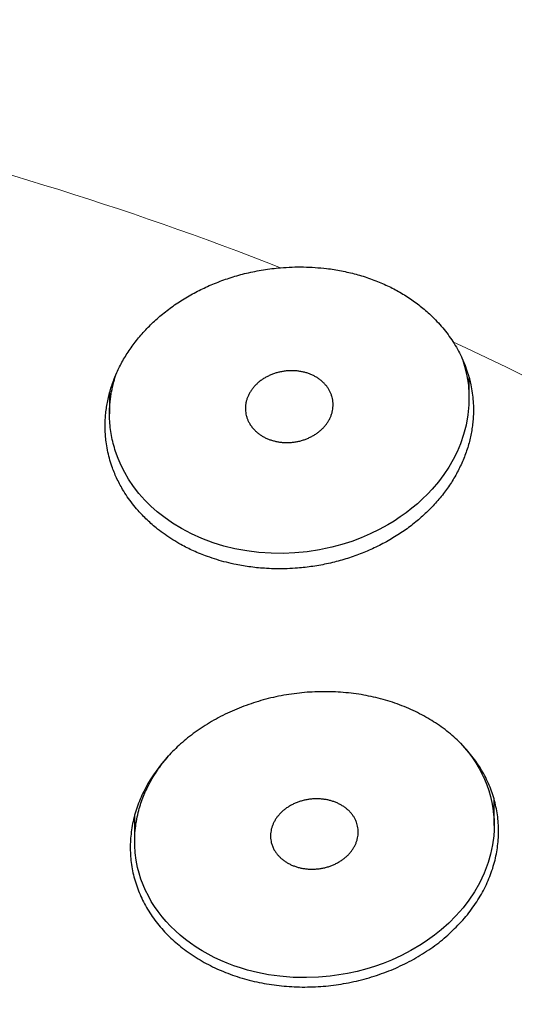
# Model space of a CAD drawing. Header units: millimetres. Extents: x 8 to 587, y 12 to 540.
# Tile 234 of 256: x 318.68 to 324.32, y 503.34 to 514.57. Entities that reach past the tile are written whole.
import ezdxf

# ---------------------------------------------------------------- set-up
doc = ezdxf.new("R2010")
doc.units = ezdxf.units.MM

msp = doc.modelspace()

# ---------------------------------------------------------------- linework, layer by layer
at = {"color": 7, "linetype": 'Continuous', "lineweight": 30}
for p, q in [((323.8, 510.248), (323.8, 510.485)), ((319.7, 510.306), (319.7, 510.069)), ((324.086, 505.375), (324.086, 505.671)), ((319.986, 505.488), (319.986, 505.193))]:
    msp.add_line(p, q, dxfattribs=at)
at = {"color": 7, "linetype": 'Continuous', "lineweight": 30, "flags": 128}
for points in [[(323.724, 510.695), (323.75, 510.616), (323.776, 510.505), (323.792, 510.398), (323.799, 510.29), (323.798, 510.172), (323.787, 510.058), (323.766, 509.943), (323.738, 509.836), (323.701, 509.729), (323.663, 509.638), (323.618, 509.549), (323.568, 509.463), (323.513, 509.379), (323.45, 509.295), (323.381, 509.213), (323.327, 509.156), (323.271, 509.1), (323.211, 509.045), (323.149, 508.993), (323.084, 508.942), (323.016, 508.894), (322.946, 508.848), (322.873, 508.803), (322.774, 508.75), (322.672, 508.7), (322.569, 508.656), (322.462, 508.616), (322.35, 508.58), (322.236, 508.549), (322.165, 508.533), (322.094, 508.519), (321.955, 508.498), (321.814, 508.484), (321.68, 508.478), (321.545, 508.48), (321.403, 508.49), (321.266, 508.507), (321.131, 508.532), (321.005, 508.563), (320.882, 508.6), (320.754, 508.648), (320.635, 508.702), (320.521, 508.762), (320.418, 508.825), (320.319, 508.894), (320.245, 508.954), (320.172, 509.019), (320.104, 509.087), (320.036, 509.163), (319.975, 509.242), (319.917, 509.327), (319.873, 509.403), (319.833, 509.48), (319.798, 509.56), (319.769, 509.641), (319.769, 509.641)], [(323.701, 506.316), (323.749, 506.262), (323.795, 506.206), (323.838, 506.148), (323.878, 506.088), (323.914, 506.026), (323.947, 505.965), (323.976, 505.902), (324.002, 505.838), (324.024, 505.773), (324.044, 505.707), (324.059, 505.639), (324.072, 505.571), (324.08, 505.502), (324.085, 505.442), (324.086, 505.381), (324.085, 505.32), (324.081, 505.259), (324.068, 505.153), (324.046, 505.047), (324.018, 504.952), (323.997, 504.893), (323.974, 504.833), (323.947, 504.775), (323.918, 504.717), (323.862, 504.618), (323.797, 504.522), (323.733, 504.437), (323.651, 504.344), (323.569, 504.262), (323.482, 504.184), (323.407, 504.124), (323.327, 504.066), (323.253, 504.017), (323.138, 503.948), (323.029, 503.892), (322.916, 503.84), (322.821, 503.802), (322.723, 503.768), (322.634, 503.74), (322.526, 503.711), (322.415, 503.687), (322.316, 503.67), (322.217, 503.657), (322.082, 503.645), (321.948, 503.64), (321.871, 503.64), (321.796, 503.643), (321.72, 503.648), (321.644, 503.655), (321.515, 503.673), (321.387, 503.698), (321.273, 503.726), (321.195, 503.75), (321.118, 503.776), (321.042, 503.804), (320.968, 503.836), (320.895, 503.87), (320.824, 503.906), (320.755, 503.946), (320.688, 503.988), (320.625, 504.031), (320.565, 504.076), (320.506, 504.124), (320.451, 504.173), (320.397, 504.225), (320.347, 504.279), (320.299, 504.335), (320.255, 504.393), (320.214, 504.451), (320.177, 504.51), (320.143, 504.572), (320.111, 504.634), (320.084, 504.698), (320.059, 504.763), (320.038, 504.83), (320.02, 504.897), (320.004, 504.98), (319.993, 505.064), (319.987, 505.148), (319.987, 505.233), (319.987, 505.233)]]:
    msp.add_lwpolyline(points, dxfattribs=at)
at = {"color": 252, "linetype": 'Continuous', "lineweight": 0}
for centre, radius, start, end in [((307.775, 476.371), 37.991, 68.5769, 77.2042), ((310.142, 481.814), 32.049, 55.4745, 65.1388)]:
    msp.add_arc(centre, radius, start, end, dxfattribs=at)
at = {"color": 7, "linetype": 'Continuous', "lineweight": 30}
for points, knots in [([(344.5, 496.294), (344.5, 496.303), (344.5, 496.338), (344.5, 496.401), (344.5, 496.487), (344.501, 496.575), (344.501, 496.667), (344.502, 496.762), (344.502, 496.86), (344.503, 496.961), (344.504, 497.066), (344.504, 497.174), (344.505, 497.285), (344.506, 497.4), (344.507, 497.518), (344.509, 497.639), (344.51, 497.764), (344.511, 497.893), (344.512, 498.024), (344.514, 498.159), (344.515, 498.298), (344.516, 498.44), (344.517, 498.585), (344.519, 498.734), (344.52, 498.886), (344.521, 499.041), (344.522, 499.199), (344.523, 499.361), (344.524, 499.525), (344.524, 499.693), (344.525, 499.863), (344.525, 500.037), (344.525, 500.213), (344.525, 500.392), (344.525, 500.573), (344.524, 500.757), (344.523, 500.944), (344.522, 501.132), (344.52, 501.323), (344.518, 501.516), (344.516, 501.711), (344.513, 501.907), (344.509, 502.106), (344.506, 502.306), (344.501, 502.507), (344.497, 502.71), (344.491, 502.914), (344.486, 503.12), (344.479, 503.326), (344.472, 503.533), (344.465, 503.742), (344.457, 503.951), (344.448, 504.16), (344.438, 504.371), (344.428, 504.582), (344.418, 504.793), (344.406, 505.005), (344.394, 505.217), (344.381, 505.43), (344.367, 505.642), (344.353, 505.855), (344.338, 506.068), (344.322, 506.281), (344.305, 506.494), (344.288, 506.708), (344.27, 506.921), (344.251, 507.134), (344.231, 507.347), (344.21, 507.56), (344.189, 507.773), (344.166, 507.985), (344.143, 508.198), (344.119, 508.41), (344.094, 508.623), (344.068, 508.835), (344.041, 509.047), (344.014, 509.258), (343.985, 509.47), (343.955, 509.681), (343.925, 509.892), (343.894, 510.103), (343.861, 510.314), (343.828, 510.524), (343.794, 510.734), (343.758, 510.944), (343.722, 511.154), (343.685, 511.364), (343.646, 511.574), (343.607, 511.783), (343.566, 511.992), (343.525, 512.201), (343.482, 512.41), (343.438, 512.619), (343.394, 512.828), (343.348, 513.036), (343.3, 513.245), (343.252, 513.453), (343.203, 513.662), (343.152, 513.87), (343.1, 514.078), (343.047, 514.287), (342.993, 514.495), (342.937, 514.703), (342.88, 514.911), (342.822, 515.12), (342.762, 515.328), (342.702, 515.536), (342.639, 515.745), (342.576, 515.953), (342.511, 516.161), (342.444, 516.37), (342.376, 516.579), (342.307, 516.787), (342.236, 516.996), (342.163, 517.205), (342.089, 517.415), (342.013, 517.624), (341.936, 517.833), (341.857, 518.043), (341.777, 518.253), (341.694, 518.463), (341.61, 518.673), (341.525, 518.883), (341.433, 519.102), (341.337, 519.33), (341.234, 519.567), (341.13, 519.803), (341.023, 520.038), (340.914, 520.273), (340.803, 520.508), (340.691, 520.742), (340.576, 520.975), (340.459, 521.208), (340.34, 521.441), (340.219, 521.672), (340.096, 521.903), (339.97, 522.134), (339.843, 522.364), (339.714, 522.593), (339.582, 522.822), (339.448, 523.049), (339.313, 523.277), (339.175, 523.503), (339.035, 523.729), (338.892, 523.953), (338.748, 524.178), (338.602, 524.401), (338.453, 524.623), (338.302, 524.845), (338.149, 525.065), (337.994, 525.285), (337.837, 525.504), (337.678, 525.722), (337.517, 525.939), (337.353, 526.155), (337.188, 526.37), (337.02, 526.584), (336.85, 526.797), (336.678, 527.008), (336.504, 527.219), (336.328, 527.429), (336.15, 527.637), (335.97, 527.844), (335.788, 528.05), (335.603, 528.255), (335.417, 528.459), (335.229, 528.661), (335.038, 528.862), (334.846, 529.062), (334.652, 529.261), (334.455, 529.458), (334.257, 529.653), (334.057, 529.848), (333.855, 530.041), (333.651, 530.232), (333.445, 530.422), (333.237, 530.611), (333.027, 530.798), (332.816, 530.984), (332.602, 531.168), (332.387, 531.35), (332.17, 531.531), (331.951, 531.711), (331.731, 531.888), (331.508, 532.065), (331.284, 532.239), (331.058, 532.412), (330.831, 532.584), (330.602, 532.753), (330.371, 532.921), (330.138, 533.087), (329.904, 533.252), (329.669, 533.415), (329.431, 533.576), (329.193, 533.735), (328.952, 533.893), (328.71, 534.049), (328.467, 534.203), (328.222, 534.355), (327.976, 534.505), (327.728, 534.654), (327.479, 534.801), (327.228, 534.946), (326.976, 535.089), (326.723, 535.23), (326.468, 535.369), (326.212, 535.507), (325.955, 535.643), (325.696, 535.776), (325.436, 535.908), (325.175, 536.038), (324.912, 536.166), (324.649, 536.292), (324.384, 536.417), (324.118, 536.539), (323.85, 536.659), (323.582, 536.778), (323.312, 536.894), (323.042, 537.009), (322.77, 537.121), (322.497, 537.232), (322.223, 537.34), (321.948, 537.447), (321.672, 537.552), (321.395, 537.655), (321.117, 537.755), (320.838, 537.854), (320.557, 537.951), (320.276, 538.046), (319.994, 538.138), (319.711, 538.229), (319.427, 538.318), (319.143, 538.405), (318.857, 538.49), (318.57, 538.572), (318.283, 538.653), (317.994, 538.732), (317.705, 538.808), (317.414, 538.883), (317.123, 538.956), (316.831, 539.026), (316.538, 539.095), (316.245, 539.161), (315.95, 539.226), (315.655, 539.288), (315.358, 539.348), (315.061, 539.407), (314.763, 539.463), (314.464, 539.517), (314.164, 539.569), (313.863, 539.619), (313.56, 539.667), (313.257, 539.713), (312.964, 539.756), (312.68, 539.794), (312.406, 539.83), (312.131, 539.864), (311.857, 539.896), (311.582, 539.927), (311.308, 539.955), (311.033, 539.982), (310.758, 540.007), (310.483, 540.03), (310.208, 540.052), (309.934, 540.071), (309.659, 540.089), (309.385, 540.105), (309.112, 540.12), (308.839, 540.132), (308.569, 540.143), (308.301, 540.152), (308.039, 540.159), (307.79, 540.164), (307.575, 540.168), (307.384, 540.17), (307.2, 540.171), (307.07, 540.171), (307, 540.171)], [0, 0, 0, 0, 0.000687, 0.002943, 0.00523, 0.00755, 0.009903, 0.01229, 0.014711, 0.017168, 0.019661, 0.02219, 0.024756, 0.027358, 0.029998, 0.032675, 0.035389, 0.03814, 0.040929, 0.043754, 0.046616, 0.049515, 0.052449, 0.055417, 0.05842, 0.061457, 0.064526, 0.067626, 0.070756, 0.073915, 0.077102, 0.080315, 0.083552, 0.086813, 0.090095, 0.093396, 0.096716, 0.100053, 0.103404, 0.106768, 0.110144, 0.113529, 0.116922, 0.120322, 0.123727, 0.127135, 0.130544, 0.133955, 0.137364, 0.140771, 0.144174, 0.147572, 0.150966, 0.154352, 0.157732, 0.161103, 0.164466, 0.16782, 0.171164, 0.174498, 0.177822, 0.181135, 0.184436, 0.187727, 0.191006, 0.194274, 0.197531, 0.200776, 0.204009, 0.207232, 0.210443, 0.213644, 0.216834, 0.220013, 0.223182, 0.226342, 0.229492, 0.232633, 0.235765, 0.238889, 0.242005, 0.245113, 0.248215, 0.251309, 0.254398, 0.257481, 0.26056, 0.263633, 0.266703, 0.269769, 0.272832, 0.275894, 0.278953, 0.282011, 0.285068, 0.288126, 0.291184, 0.294243, 0.297303, 0.300366, 0.303432, 0.306501, 0.309574, 0.312651, 0.315734, 0.318823, 0.321918, 0.325021, 0.328131, 0.331249, 0.334377, 0.337514, 0.340661, 0.343819, 0.346988, 0.350169, 0.353362, 0.356569, 0.35979, 0.363024, 0.366273, 0.369538, 0.372818, 0.376105, 0.379828, 0.383559, 0.387298, 0.391046, 0.394802, 0.398567, 0.402341, 0.406123, 0.409915, 0.413716, 0.417525, 0.421345, 0.425173, 0.429011, 0.432858, 0.436715, 0.440581, 0.444457, 0.448342, 0.452237, 0.456142, 0.460056, 0.463979, 0.467912, 0.471854, 0.475805, 0.479766, 0.483736, 0.487715, 0.491703, 0.4957, 0.499706, 0.503721, 0.507744, 0.511776, 0.515816, 0.519864, 0.523921, 0.527986, 0.532058, 0.536138, 0.540226, 0.54432, 0.548423, 0.552532, 0.556648, 0.560771, 0.5649, 0.569036, 0.573178, 0.577326, 0.58148, 0.58564, 0.589805, 0.593976, 0.598151, 0.602332, 0.606518, 0.610708, 0.614903, 0.619103, 0.623306, 0.627514, 0.631725, 0.635941, 0.64016, 0.644382, 0.648608, 0.652837, 0.657069, 0.661304, 0.665542, 0.669782, 0.674026, 0.678271, 0.682519, 0.68677, 0.691022, 0.695277, 0.699534, 0.703793, 0.708053, 0.712315, 0.716579, 0.720845, 0.725112, 0.729381, 0.733651, 0.737923, 0.742196, 0.746471, 0.750747, 0.755024, 0.759303, 0.763583, 0.767864, 0.772147, 0.77643, 0.780716, 0.785002, 0.78929, 0.793579, 0.79787, 0.802162, 0.806456, 0.810751, 0.815048, 0.819347, 0.823648, 0.82795, 0.832255, 0.836562, 0.840872, 0.845183, 0.849498, 0.853815, 0.858136, 0.86246, 0.866787, 0.871119, 0.875454, 0.879795, 0.88414, 0.888491, 0.892847, 0.89721, 0.901581, 0.905959, 0.910346, 0.914744, 0.918696, 0.922647, 0.926597, 0.930545, 0.934492, 0.938438, 0.942381, 0.946322, 0.95026, 0.954195, 0.958125, 0.96205, 0.965967, 0.969875, 0.973768, 0.977639, 0.981473, 0.985238, 0.98885, 0.992115, 0.994437, 0.997013, 1, 1, 1, 1]), ([(344.006, 500.716), (343.994, 500.77), (343.954, 500.956), (343.878, 501.274), (343.773, 501.68), (343.657, 502.096), (343.528, 502.523), (343.39, 502.949), (343.244, 503.373), (343.088, 503.795), (342.923, 504.215), (342.788, 504.542), (342.687, 504.777), (342.624, 504.921), (342.56, 505.064), (342.494, 505.209), (342.431, 505.345), (342.371, 505.473), (342.314, 505.594), (342.254, 505.716), (342.194, 505.839), (342.125, 505.977), (342.05, 506.126), (341.986, 506.25), (341.941, 506.335), (341.918, 506.38), (341.896, 506.421), (341.877, 506.457), (341.86, 506.488), (341.845, 506.518), (341.828, 506.548), (341.81, 506.583), (341.789, 506.621), (341.766, 506.663), (341.742, 506.708), (341.715, 506.757), (341.684, 506.814), (341.649, 506.877), (341.609, 506.948), (341.568, 507.021), (341.526, 507.095), (341.471, 507.19), (341.405, 507.305), (341.329, 507.434), (341.258, 507.553), (341.191, 507.664), (341.125, 507.772), (341.002, 507.972), (340.818, 508.263), (340.577, 508.629), (340.339, 508.98), (340.103, 509.314), (339.862, 509.646), (339.598, 509.997), (339.312, 510.365), (339.001, 510.75), (338.682, 511.132), (338.354, 511.509), (338.019, 511.883), (337.675, 512.253), (337.323, 512.618), (336.964, 512.979), (336.597, 513.336), (336.222, 513.689), (335.839, 514.036), (335.531, 514.307), (335.302, 514.505), (335.152, 514.632), (334.999, 514.761), (334.865, 514.871), (334.754, 514.963), (334.666, 515.035), (334.577, 515.106), (334.491, 515.175), (334.41, 515.24), (334.338, 515.297), (334.275, 515.347), (334.221, 515.39), (334.17, 515.43), (334.12, 515.468), (334.068, 515.509), (334.012, 515.553), (333.948, 515.602), (333.876, 515.657), (333.796, 515.718), (333.712, 515.782), (333.625, 515.847), (333.513, 515.93), (333.379, 516.029), (333.223, 516.144), (333.071, 516.254), (332.92, 516.362), (332.77, 516.468), (332.62, 516.573), (332.38, 516.739), (332.049, 516.963), (331.638, 517.233), (331.237, 517.489), (330.848, 517.731), (330.454, 517.969), (330.03, 518.218), (329.576, 518.476), (329.09, 518.744), (328.599, 519.006), (328.102, 519.262), (327.6, 519.512), (327.092, 519.755), (326.579, 519.993), (326.061, 520.224), (325.538, 520.45), (325.011, 520.669), (324.478, 520.881), (323.951, 521.083), (323.431, 521.276), (322.917, 521.459), (322.399, 521.635), (321.877, 521.806), (321.35, 521.972), (320.818, 522.133), (320.28, 522.288), (319.739, 522.436), (319.195, 522.579), (318.648, 522.715), (318.098, 522.845), (317.546, 522.969), (316.982, 523.088), (316.407, 523.203), (315.821, 523.312), (315.232, 523.414), (314.642, 523.509), (314.049, 523.597), (313.455, 523.678), (312.858, 523.752), (312.261, 523.818), (311.662, 523.878), (311.061, 523.93), (310.46, 523.975), (309.869, 524.012), (309.289, 524.042), (308.72, 524.065), (308.151, 524.081), (307.581, 524.091), (307.009, 524.094), (306.435, 524.091), (305.858, 524.081), (305.281, 524.065), (304.705, 524.042), (304.13, 524.012), (303.555, 523.976), (302.981, 523.933), (302.399, 523.883), (301.809, 523.826), (301.211, 523.76), (300.614, 523.687), (300.02, 523.607), (299.427, 523.52), (298.836, 523.426), (298.247, 523.324), (297.661, 523.216), (297.077, 523.1), (296.495, 522.978), (295.916, 522.849), (295.351, 522.715), (294.8, 522.578), (294.263, 522.437), (293.728, 522.29), (293.197, 522.137), (292.666, 521.977), (292.137, 521.811), (291.609, 521.638), (291.085, 521.459), (290.565, 521.274), (290.048, 521.083), (289.535, 520.886), (289.027, 520.684), (288.515, 520.472), (287.999, 520.251), (287.481, 520.02), (286.967, 519.783), (286.459, 519.54), (285.956, 519.291), (285.458, 519.036), (284.966, 518.775), (284.48, 518.508), (284, 518.235), (283.525, 517.957), (283.057, 517.673), (282.613, 517.394), (282.194, 517.123), (281.797, 516.86), (281.459, 516.628), (281.176, 516.43), (280.944, 516.265), (280.708, 516.094), (280.525, 515.959), (280.394, 515.861), (280.316, 515.802), (280.237, 515.743), (280.158, 515.683), (280.079, 515.622), (280, 515.562), (279.923, 515.502), (279.85, 515.445), (279.78, 515.39), (279.714, 515.338), (279.653, 515.29), (279.596, 515.245), (279.542, 515.202), (279.483, 515.155), (279.416, 515.101), (279.342, 515.041), (279.263, 514.976), (279.179, 514.908), (279.063, 514.812), (278.917, 514.69), (278.726, 514.529), (278.52, 514.352), (278.3, 514.159), (278.083, 513.965), (277.869, 513.77), (277.657, 513.574), (277.392, 513.325), (277.078, 513.021), (276.718, 512.66), (276.365, 512.295), (276.021, 511.926), (275.684, 511.553), (275.356, 511.176), (275.035, 510.794), (274.724, 510.41), (274.42, 510.021), (274.125, 509.629), (273.838, 509.233), (273.604, 508.897), (273.418, 508.622), (273.278, 508.409), (273.139, 508.195), (273.003, 507.979), (272.877, 507.777), (272.762, 507.586), (272.655, 507.407), (272.548, 507.224), (272.44, 507.035), (272.36, 506.892), (272.306, 506.796), (272.281, 506.749), (272.256, 506.704), (272.233, 506.662), (272.213, 506.625), (272.196, 506.594), (272.183, 506.569), (272.173, 506.551), (272.166, 506.537), (272.16, 506.526), (272.154, 506.515), (272.146, 506.5), (272.136, 506.482), (272.12, 506.451), (272.097, 506.407), (272.067, 506.351), (272.035, 506.289), (272, 506.223), (271.964, 506.151), (271.911, 506.049), (271.845, 505.919), (271.768, 505.762), (271.694, 505.609), (271.623, 505.46), (271.536, 505.275), (271.435, 505.054), (271.321, 504.795), (271.21, 504.538), (271.104, 504.28), (270.984, 503.98), (270.853, 503.636), (270.713, 503.248), (270.58, 502.859), (270.455, 502.469), (270.338, 502.077), (270.225, 501.672), (270.117, 501.254), (270.015, 500.823), (269.922, 500.391), (269.839, 499.958), (269.764, 499.523), (269.699, 499.088), (269.652, 498.723), (269.619, 498.429), (269.596, 498.204), (269.576, 497.979), (269.558, 497.752), (269.542, 497.523), (269.531, 497.334), (269.524, 497.186), (269.519, 497.079), (269.515, 496.97), (269.511, 496.86), (269.508, 496.748), (269.505, 496.65), (269.504, 496.568), (269.503, 496.504), (269.502, 496.444), (269.502, 496.392), (269.501, 496.347), (269.501, 496.307), (269.5, 496.261), (269.5, 496.227), (269.5, 496.209)], [0, 0, 0, 0, 0.0019785, 0.0068087, 0.0116389, 0.0169081, 0.0221774, 0.0274466, 0.0327159, 0.0379851, 0.0432543, 0.0485234, 0.0503411, 0.0521588, 0.0539764, 0.055802, 0.0576722, 0.0591762, 0.0607106, 0.0622754, 0.0638688, 0.0654425, 0.0675766, 0.0696301, 0.0702589, 0.0708549, 0.0713831, 0.0718431, 0.0722349, 0.0726011, 0.0729925, 0.0734361, 0.0739309, 0.0744744, 0.0750666, 0.0757074, 0.0763969, 0.0772566, 0.0781816, 0.0791586, 0.0801261, 0.0810766, 0.0828937, 0.084645, 0.0861528, 0.0876081, 0.0890333, 0.0904583, 0.0955476, 0.1006368, 0.1051808, 0.1097248, 0.1142687, 0.1188126, 0.124222, 0.1296314, 0.1350407, 0.14045, 0.1458593, 0.1512686, 0.1566779, 0.1620871, 0.1674963, 0.1729054, 0.1783146, 0.1837237, 0.1857229, 0.1877336, 0.1898074, 0.1919504, 0.1931005, 0.1942697, 0.1954577, 0.1966078, 0.1976733, 0.1986544, 0.199428, 0.2001395, 0.200789, 0.2014048, 0.2020762, 0.2028097, 0.2036053, 0.2045523, 0.2055744, 0.2066713, 0.20779, 0.2088918, 0.2109112, 0.2128712, 0.2147719, 0.2166262, 0.2184772, 0.2203281, 0.222179, 0.227269, 0.232359, 0.2369036, 0.2414482, 0.2459928, 0.2505374, 0.2559476, 0.2613577, 0.2667679, 0.272178, 0.2775881, 0.2829982, 0.2884082, 0.2938183, 0.2992283, 0.3046384, 0.3100484, 0.3154584, 0.3205592, 0.32566, 0.3307609, 0.3358617, 0.3409625, 0.3461265, 0.3512905, 0.3564545, 0.3616185, 0.3667825, 0.3719465, 0.3771105, 0.3822744, 0.3876843, 0.3930941, 0.3985039, 0.4039138, 0.4093236, 0.4147334, 0.4201432, 0.425553, 0.4309628, 0.4363726, 0.4417824, 0.4471922, 0.4522929, 0.4573936, 0.4624942, 0.4675949, 0.4726956, 0.4778595, 0.4830233, 0.4881872, 0.4933511, 0.498515, 0.5036789, 0.5088428, 0.5140067, 0.5194165, 0.5248263, 0.5302362, 0.535646, 0.5410558, 0.5464656, 0.5518755, 0.5572853, 0.5626952, 0.568105, 0.5735149, 0.5789248, 0.5840255, 0.5891263, 0.594227, 0.5993278, 0.6044286, 0.6095927, 0.6147567, 0.6199207, 0.6250848, 0.6302489, 0.635413, 0.6405771, 0.6457412, 0.6511513, 0.6565613, 0.6619714, 0.6673815, 0.6727916, 0.6782017, 0.6836118, 0.689022, 0.6944321, 0.6998423, 0.7052525, 0.7106628, 0.7154238, 0.7201849, 0.7249459, 0.7277629, 0.7306384, 0.7335775, 0.7365833, 0.7375711, 0.738567, 0.7395708, 0.7405828, 0.7416027, 0.7426304, 0.7436277, 0.7445679, 0.7454918, 0.7463531, 0.7471519, 0.7478881, 0.748575, 0.7492931, 0.750214, 0.7511993, 0.7522491, 0.7533634, 0.7545422, 0.7569117, 0.7592407, 0.762327, 0.7653588, 0.7683879, 0.7714171, 0.7744462, 0.7774754, 0.7828846, 0.7882938, 0.793703, 0.7991123, 0.8045216, 0.8099309, 0.8153403, 0.8207496, 0.826159, 0.8315684, 0.8369779, 0.8423873, 0.8452435, 0.8480998, 0.850956, 0.8538123, 0.8567004, 0.8590129, 0.8613635, 0.8637597, 0.8662303, 0.8687781, 0.8693774, 0.8699807, 0.8705841, 0.8711336, 0.8716125, 0.8720208, 0.8723585, 0.8725743, 0.8727465, 0.8728752, 0.8730066, 0.8731921, 0.8734316, 0.8737228, 0.8743937, 0.8751269, 0.8759224, 0.8767802, 0.8777003, 0.8786716, 0.8807308, 0.8827376, 0.884692, 0.8865941, 0.8884639, 0.8917705, 0.8950359, 0.8982817, 0.9015276, 0.9047734, 0.9096035, 0.9144336, 0.9192638, 0.9240939, 0.9289241, 0.9337543, 0.9390235, 0.9442928, 0.9495621, 0.9548314, 0.9601008, 0.9653701, 0.9706395, 0.9733444, 0.9760494, 0.9787583, 0.9814926, 0.9842555, 0.9870571, 0.9883212, 0.9896078, 0.9909169, 0.9922484, 0.9936023, 0.9949525, 0.9957829, 0.9965587, 0.9972799, 0.9979465, 0.9984319, 0.998897, 0.9994153, 1, 1, 1, 1]), ([(323.616, 510.894), (323.634, 510.866), (323.669, 510.809), (323.713, 510.722), (323.753, 510.632), (323.782, 510.548), (323.805, 510.471), (323.823, 510.394), (323.838, 510.308), (323.848, 510.213), (323.851, 510.124), (323.849, 510.043), (323.843, 509.971), (323.834, 509.899), (323.821, 509.827), (323.805, 509.756), (323.785, 509.685), (323.761, 509.614), (323.733, 509.543), (323.701, 509.472), (323.667, 509.404), (323.629, 509.337), (323.588, 509.271), (323.544, 509.207), (323.496, 509.144), (323.444, 509.081), (323.39, 509.02), (323.331, 508.961), (323.271, 508.904), (323.208, 508.85), (323.144, 508.798), (323.076, 508.748), (323.006, 508.701), (322.933, 508.655), (322.857, 508.611), (322.779, 508.57), (322.7, 508.532), (322.62, 508.497), (322.539, 508.465), (322.457, 508.435), (322.372, 508.409), (322.286, 508.385), (322.198, 508.363), (322.109, 508.345), (322.02, 508.33), (321.932, 508.319), (321.835, 508.309), (321.727, 508.303), (321.608, 508.302), (321.499, 508.306), (321.4, 508.313), (321.313, 508.323), (321.227, 508.336), (321.134, 508.353), (321.032, 508.376), (320.922, 508.407), (320.824, 508.44), (320.736, 508.474), (320.659, 508.507), (320.585, 508.542), (320.506, 508.584), (320.421, 508.634), (320.332, 508.693), (320.255, 508.751), (320.187, 508.807), (320.13, 508.859), (320.076, 508.913), (320.019, 508.974), (319.96, 509.045), (319.902, 509.125), (319.853, 509.202), (319.813, 509.274), (319.781, 509.339), (319.752, 509.406), (319.724, 509.48), (319.698, 509.564), (319.676, 509.658), (319.662, 509.745), (319.654, 509.825), (319.65, 509.897), (319.65, 509.969), (319.654, 510.04), (319.661, 510.112), (319.672, 510.184), (319.687, 510.256), (319.705, 510.329), (319.728, 510.401), (319.754, 510.472), (319.783, 510.541), (319.815, 510.609), (319.851, 510.676), (319.891, 510.743), (319.934, 510.809), (319.981, 510.874), (320.031, 510.938), (320.084, 510.999), (320.14, 511.058), (320.198, 511.115), (320.258, 511.17), (320.322, 511.223), (320.39, 511.275), (320.46, 511.325), (320.533, 511.372), (320.607, 511.417), (320.683, 511.459), (320.759, 511.497), (320.838, 511.533), (320.919, 511.567), (321.002, 511.598), (321.087, 511.627), (321.174, 511.653), (321.264, 511.676), (321.358, 511.696), (321.455, 511.714), (321.552, 511.728), (321.618, 511.734), (321.651, 511.737)], [0, 0, 0, 0, 0.010854, 0.0217948, 0.0327356, 0.0437644, 0.0517846, 0.0598047, 0.0706835, 0.0815707, 0.0924494, 0.100757, 0.1090645, 0.1171504, 0.1252362, 0.1333776, 0.141519, 0.1498353, 0.1581517, 0.1665282, 0.1749048, 0.1830415, 0.1911782, 0.1993711, 0.2075641, 0.2159347, 0.2243052, 0.2327371, 0.2411691, 0.2493192, 0.2574693, 0.2656762, 0.2738832, 0.2822699, 0.2906567, 0.2991058, 0.3075549, 0.3156745, 0.3237941, 0.3319707, 0.3401473, 0.3485045, 0.3568616, 0.3652814, 0.3737013, 0.38176, 0.3898188, 0.4007554, 0.4117007, 0.4226372, 0.4309943, 0.4393514, 0.4473463, 0.4553412, 0.4661901, 0.4770477, 0.4878966, 0.4961857, 0.5044748, 0.512431, 0.5203872, 0.5311818, 0.5419851, 0.5527798, 0.5610257, 0.5692716, 0.5772304, 0.5851893, 0.5959859, 0.6067909, 0.6175876, 0.6258333, 0.6340791, 0.6420803, 0.6500816, 0.6609348, 0.6717965, 0.6826497, 0.6909378, 0.6992259, 0.7072913, 0.7153566, 0.7234774, 0.7315981, 0.739893, 0.7481879, 0.7565428, 0.7648976, 0.7730214, 0.7811451, 0.7893249, 0.7975047, 0.8058612, 0.8142177, 0.8226353, 0.8310528, 0.8392035, 0.8473542, 0.8555616, 0.863769, 0.8721556, 0.8805422, 0.8889909, 0.8974396, 0.9055732, 0.9137069, 0.9218975, 0.9300881, 0.9384593, 0.9468304, 0.9552642, 0.963698, 0.9727239, 0.9817992, 0.9908745, 1, 1, 1, 1]), ([(321.651, 511.737), (321.694, 511.74), (321.782, 511.746), (321.913, 511.747), (322.045, 511.741), (322.161, 511.731), (322.261, 511.717), (322.346, 511.702), (322.429, 511.684), (322.512, 511.664), (322.594, 511.64), (322.676, 511.612), (322.756, 511.582), (322.833, 511.549), (322.907, 511.514), (322.978, 511.477), (323.047, 511.437), (323.115, 511.394), (323.18, 511.349), (323.244, 511.301), (323.305, 511.25), (323.369, 511.192), (323.435, 511.126), (323.5, 511.052), (323.562, 510.975), (323.598, 510.921), (323.616, 510.894)], [0, 0, 0, 0, 0.054632, 0.109477, 0.164982, 0.220713, 0.256985, 0.293321, 0.329849, 0.366443, 0.403786, 0.441199, 0.478826, 0.516524, 0.552329, 0.588197, 0.624251, 0.660369, 0.697208, 0.734113, 0.77122, 0.808395, 0.855938, 0.903622, 0.951738, 1, 1, 1, 1]), ([(321.3, 509.955), (321.294, 509.965), (321.282, 509.986), (321.269, 510.018), (321.259, 510.051), (321.253, 510.085), (321.25, 510.12), (321.25, 510.154), (321.254, 510.189), (321.262, 510.223), (321.273, 510.257), (321.288, 510.29), (321.306, 510.322), (321.327, 510.353), (321.351, 510.383), (321.378, 510.411), (321.408, 510.437), (321.44, 510.461), (321.475, 510.483), (321.511, 510.502), (321.55, 510.52), (321.589, 510.534), (321.63, 510.545), (321.671, 510.554), (321.714, 510.56), (321.756, 510.563), (321.799, 510.563), (321.84, 510.56), (321.882, 510.554), (321.922, 510.545), (321.961, 510.534), (321.998, 510.52), (322.034, 510.503), (322.067, 510.484), (322.098, 510.462), (322.127, 510.439), (322.153, 510.413), (322.177, 510.386), (322.197, 510.357), (322.214, 510.326), (322.228, 510.295), (322.239, 510.262), (322.246, 510.228), (322.25, 510.194), (322.25, 510.16), (322.247, 510.125), (322.24, 510.091), (322.23, 510.057), (322.216, 510.024), (322.199, 509.991), (322.179, 509.96), (322.155, 509.93), (322.129, 509.901), (322.1, 509.875), (322.068, 509.85), (322.034, 509.828), (321.998, 509.808), (321.96, 509.79), (321.921, 509.775), (321.88, 509.763), (321.839, 509.753), (321.797, 509.747), (321.754, 509.743), (321.712, 509.742), (321.67, 509.745), (321.628, 509.75), (321.588, 509.758), (321.549, 509.769), (321.511, 509.782), (321.475, 509.798), (321.441, 509.817), (321.409, 509.838), (321.38, 509.861), (321.351, 509.888), (321.323, 509.919), (321.307, 509.943), (321.3, 509.955)], [0, 0, 0, 0, 0.013207, 0.026507, 0.040098, 0.053789, 0.066996, 0.080437, 0.093878, 0.107561, 0.120844, 0.134362, 0.147881, 0.161643, 0.174987, 0.188424, 0.202153, 0.215984, 0.22932, 0.242896, 0.256473, 0.2703, 0.28356, 0.297061, 0.310563, 0.324314, 0.337466, 0.350857, 0.364248, 0.377886, 0.390946, 0.404241, 0.417536, 0.431074, 0.444097, 0.457352, 0.470607, 0.484102, 0.497159, 0.510446, 0.523734, 0.53726, 0.550406, 0.563785, 0.577163, 0.590781, 0.604034, 0.617522, 0.631011, 0.644741, 0.658073, 0.671643, 0.685213, 0.699029, 0.712375, 0.725815, 0.739549, 0.753385, 0.766674, 0.780205, 0.793735, 0.807516, 0.820703, 0.834129, 0.847555, 0.861229, 0.874314, 0.887634, 0.900954, 0.914519, 0.927546, 0.940806, 0.954066, 0.967567, 0.983698, 1, 1, 1, 1]), ([(319.769, 509.641), (319.76, 509.671), (319.741, 509.732), (319.721, 509.823), (319.708, 509.916), (319.7, 510.01), (319.699, 510.105), (319.705, 510.19), (319.713, 510.261), (319.726, 510.339), (319.745, 510.428), (319.767, 510.496), (319.777, 510.526)], [0, 0, 0, 0, 0.1051444, 0.2106218, 0.3146133, 0.4189253, 0.5267273, 0.6348847, 0.7009966, 0.7671898, 0.8954506, 1, 1, 1, 1]), ([(320.57, 506.356), (320.598, 506.379), (320.655, 506.424), (320.745, 506.487), (320.84, 506.548), (320.94, 506.604), (321.045, 506.657), (321.151, 506.704), (321.26, 506.746), (321.369, 506.783), (321.483, 506.816), (321.598, 506.844), (321.717, 506.866), (321.835, 506.883), (321.953, 506.895), (322.07, 506.901), (322.188, 506.902), (322.306, 506.898), (322.425, 506.888), (322.541, 506.873), (322.655, 506.853), (322.765, 506.828), (322.874, 506.798), (322.981, 506.762), (323.087, 506.721), (323.188, 506.676), (323.284, 506.626), (323.375, 506.573), (323.463, 506.516), (323.548, 506.453), (323.628, 506.386), (323.703, 506.316), (323.771, 506.243), (323.834, 506.168), (323.892, 506.089), (323.944, 506.007), (323.991, 505.922), (324.031, 505.835), (324.065, 505.746), (324.092, 505.657), (324.113, 505.566), (324.128, 505.473), (324.136, 505.378), (324.137, 505.284), (324.132, 505.19), (324.121, 505.097), (324.103, 505.003), (324.078, 504.909), (324.046, 504.816), (324.009, 504.724), (323.965, 504.635), (323.916, 504.548), (323.86, 504.462), (323.798, 504.378), (323.73, 504.296), (323.656, 504.217), (323.579, 504.143), (323.497, 504.072), (323.41, 504.004), (323.317, 503.94), (323.22, 503.879), (323.119, 503.823), (323.016, 503.772), (322.911, 503.726), (322.802, 503.684), (322.689, 503.647), (322.574, 503.614), (322.457, 503.587), (322.341, 503.566), (322.225, 503.55), (322.107, 503.538), (321.988, 503.533), (321.867, 503.532), (321.749, 503.538), (321.633, 503.548), (321.519, 503.563), (321.406, 503.584), (321.294, 503.61), (321.183, 503.642), (321.076, 503.678), (320.973, 503.719), (320.875, 503.764), (320.779, 503.814), (320.686, 503.868), (320.597, 503.928), (320.513, 503.991), (320.435, 504.057), (320.362, 504.126), (320.294, 504.199), (320.231, 504.276), (320.173, 504.357), (320.122, 504.439), (320.077, 504.524), (320.038, 504.609), (320.005, 504.698), (319.978, 504.788), (319.957, 504.881), (319.944, 504.975), (319.937, 505.068), (319.936, 505.161), (319.942, 505.255), (319.954, 505.35), (319.973, 505.445), (319.999, 505.538), (320.031, 505.63), (320.069, 505.72), (320.113, 505.81), (320.164, 505.898), (320.222, 505.985), (320.283, 506.067), (320.349, 506.145), (320.418, 506.218), (320.491, 506.289), (320.544, 506.334), (320.57, 506.356)], [0, 0, 0, 0, 0.008871, 0.017748, 0.026619, 0.035747, 0.044882, 0.054009, 0.06288, 0.071758, 0.080629, 0.08976, 0.098898, 0.108028, 0.116868, 0.125714, 0.134554, 0.143653, 0.15276, 0.161859, 0.170648, 0.179443, 0.188232, 0.197278, 0.206332, 0.215379, 0.22413, 0.232888, 0.24164, 0.250646, 0.259659, 0.268665, 0.277409, 0.286159, 0.294903, 0.303899, 0.312903, 0.321899, 0.330667, 0.339442, 0.348211, 0.357231, 0.366259, 0.375279, 0.384095, 0.392916, 0.401731, 0.4108, 0.419875, 0.428944, 0.437807, 0.446677, 0.455541, 0.46466, 0.473786, 0.482906, 0.491798, 0.500697, 0.50959, 0.51874, 0.527899, 0.53705, 0.545938, 0.554834, 0.563723, 0.572872, 0.582029, 0.591178, 0.600032, 0.608894, 0.617748, 0.626862, 0.635984, 0.645099, 0.653903, 0.662714, 0.671518, 0.680581, 0.68965, 0.698713, 0.707473, 0.716241, 0.725001, 0.734017, 0.743041, 0.752057, 0.7608, 0.769549, 0.778292, 0.787287, 0.79629, 0.805286, 0.814044, 0.822808, 0.831566, 0.840576, 0.849593, 0.858602, 0.867402, 0.876208, 0.885007, 0.894059, 0.903118, 0.91217, 0.921019, 0.929875, 0.938724, 0.947829, 0.95694, 0.966044, 0.974486, 0.982927, 0.991464, 1, 1, 1, 1]), ([(319.987, 505.233), (319.989, 505.271), (319.993, 505.342), (320.01, 505.447), (320.031, 505.542), (320.058, 505.63), (320.087, 505.708), (320.122, 505.788), (320.162, 505.868), (320.209, 505.949), (320.259, 506.024), (320.312, 506.098), (320.352, 506.145), (320.373, 506.17)], [0, 0, 0, 0, 0.113161, 0.216179, 0.319591, 0.404019, 0.488662, 0.564858, 0.656383, 0.748183, 0.829586, 0.911182, 1, 1, 1, 1]), ([(321.545, 505.181), (321.543, 505.192), (321.539, 505.213), (321.536, 505.247), (321.537, 505.281), (321.541, 505.315), (321.549, 505.349), (321.561, 505.382), (321.575, 505.414), (321.594, 505.446), (321.615, 505.476), (321.639, 505.504), (321.666, 505.532), (321.696, 505.557), (321.728, 505.581), (321.763, 505.602), (321.799, 505.621), (321.838, 505.638), (321.877, 505.651), (321.918, 505.663), (321.96, 505.671), (322.002, 505.677), (322.045, 505.68), (322.087, 505.679), (322.129, 505.676), (322.17, 505.671), (322.21, 505.662), (322.249, 505.651), (322.286, 505.637), (322.322, 505.62), (322.355, 505.601), (322.387, 505.58), (322.415, 505.557), (322.442, 505.532), (322.465, 505.505), (322.485, 505.476), (322.502, 505.446), (322.516, 505.415), (322.526, 505.383), (322.533, 505.35), (322.537, 505.317), (322.537, 505.283), (322.533, 505.25), (322.526, 505.216), (322.515, 505.183), (322.501, 505.15), (322.484, 505.119), (322.464, 505.088), (322.44, 505.059), (322.414, 505.031), (322.384, 505.006), (322.353, 504.982), (322.319, 504.96), (322.282, 504.94), (322.245, 504.923), (322.206, 504.908), (322.165, 504.896), (322.123, 504.887), (322.081, 504.881), (322.039, 504.877), (321.996, 504.877), (321.954, 504.879), (321.913, 504.884), (321.873, 504.892), (321.833, 504.903), (321.795, 504.916), (321.759, 504.932), (321.726, 504.95), (321.694, 504.971), (321.664, 504.994), (321.638, 505.018), (321.614, 505.045), (321.593, 505.073), (321.573, 505.105), (321.557, 505.141), (321.549, 505.168), (321.545, 505.181)], [0, 0, 0, 0, 0.0132282, 0.0265488, 0.0401603, 0.0538718, 0.0670999, 0.0805632, 0.0940265, 0.1077328, 0.1210075, 0.1345188, 0.1480301, 0.1617862, 0.1750864, 0.1884791, 0.202164, 0.2159501, 0.2292252, 0.2427397, 0.2562542, 0.2700173, 0.2832277, 0.2966769, 0.310126, 0.3238229, 0.3369579, 0.3503297, 0.3637015, 0.3773187, 0.390401, 0.4037178, 0.4170345, 0.4305939, 0.4436689, 0.4569766, 0.4702844, 0.4838326, 0.4969484, 0.5102966, 0.5236449, 0.5372331, 0.5504201, 0.5638407, 0.5772613, 0.5909232, 0.6041811, 0.6176748, 0.6311685, 0.6449062, 0.6582037, 0.6715937, 0.6852751, 0.6990574, 0.7123454, 0.7258729, 0.7394002, 0.753176, 0.7664093, 0.7798816, 0.793354, 0.8070746, 0.8202321, 0.8336272, 0.8470222, 0.8606635, 0.8737581, 0.8870879, 0.9004177, 0.9139909, 0.9270628, 0.9403678, 0.9536729, 0.9672189, 0.9835218, 1, 1, 1, 1])]:
    msp.add_open_spline(points, degree=3, knots=knots, dxfattribs=at)
at = {"color": 252, "linetype": 'Continuous', "lineweight": 0}
for points, knots in [([(269.5, 496.295), (269.5, 496.3), (269.499, 496.448), (269.504, 496.739), (269.516, 497.167), (269.539, 497.596), (269.57, 498.024), (269.61, 498.452), (269.658, 498.88), (269.716, 499.307), (269.784, 499.74), (269.861, 500.179), (269.95, 500.623), (270.049, 501.067), (270.157, 501.509), (270.274, 501.95), (270.402, 502.389), (270.538, 502.827), (270.684, 503.263), (270.84, 503.697), (271.005, 504.13), (271.179, 504.56), (271.36, 504.98), (271.545, 505.39), (271.735, 505.789), (271.933, 506.187), (272.139, 506.582), (272.354, 506.976), (272.578, 507.37), (272.811, 507.762), (273.053, 508.152), (273.302, 508.539), (273.559, 508.923), (273.824, 509.304), (274.098, 509.682), (274.383, 510.063), (274.681, 510.446), (274.992, 510.831), (275.311, 511.213), (275.639, 511.591), (275.974, 511.965), (276.318, 512.334), (276.67, 512.7), (277.029, 513.061), (277.397, 513.418), (277.772, 513.771), (278.155, 514.119), (278.537, 514.456), (278.92, 514.782), (279.301, 515.097), (279.688, 515.408), (280.082, 515.714), (280.484, 516.017), (280.894, 516.317), (281.311, 516.613), (281.735, 516.905), (282.164, 517.191), (282.6, 517.473), (283.041, 517.749), (283.488, 518.021), (283.948, 518.292), (284.42, 518.561), (284.906, 518.829), (285.398, 519.091), (285.895, 519.346), (286.398, 519.596), (286.906, 519.84), (287.419, 520.078), (287.937, 520.31), (288.46, 520.535), (288.989, 520.754), (289.521, 520.967), (290.048, 521.169), (290.569, 521.361), (291.084, 521.544), (291.602, 521.721), (292.124, 521.892), (292.651, 522.058), (293.184, 522.218), (293.722, 522.373), (294.264, 522.522), (294.808, 522.665), (295.355, 522.801), (295.906, 522.931), (296.458, 523.055), (297.022, 523.174), (297.598, 523.289), (298.184, 523.398), (298.773, 523.5), (299.364, 523.595), (299.957, 523.683), (300.552, 523.764), (301.149, 523.837), (301.747, 523.904), (302.347, 523.963), (302.947, 524.015), (303.549, 524.06), (304.14, 524.097), (304.721, 524.127), (305.29, 524.15), (305.86, 524.166), (306.43, 524.175), (307.002, 524.179), (307.577, 524.175), (308.154, 524.165), (308.731, 524.149), (309.308, 524.126), (309.884, 524.096), (310.459, 524.06), (311.033, 524.017), (311.616, 523.967), (312.206, 523.909), (312.804, 523.843), (313.401, 523.77), (313.996, 523.689), (314.589, 523.602), (315.181, 523.508), (315.77, 523.406), (316.357, 523.297), (316.941, 523.182), (317.523, 523.059), (318.102, 522.929), (318.667, 522.796), (319.219, 522.658), (319.756, 522.517), (320.291, 522.37), (320.823, 522.216), (321.353, 522.056), (321.883, 521.89), (322.411, 521.717), (322.935, 521.537), (323.456, 521.352), (323.973, 521.161), (324.486, 520.964), (324.994, 520.761), (325.507, 520.549), (326.022, 520.327), (326.541, 520.096), (327.055, 519.859), (327.563, 519.616), (328.066, 519.366), (328.564, 519.111), (329.056, 518.849), (329.542, 518.582), (330.022, 518.309), (330.497, 518.03), (330.965, 517.746), (331.418, 517.461), (331.857, 517.177), (332.281, 516.894), (332.699, 516.606), (333.111, 516.313), (333.519, 516.015), (333.923, 515.71), (334.321, 515.4), (334.713, 515.085), (335.099, 514.766), (335.478, 514.442), (335.85, 514.114), (336.216, 513.782), (336.58, 513.441), (336.942, 513.089), (337.302, 512.728), (337.655, 512.363), (337.999, 511.994), (338.336, 511.62), (338.664, 511.243), (338.984, 510.861), (339.295, 510.476), (339.598, 510.087), (339.893, 509.695), (340.179, 509.299), (340.452, 508.907), (340.71, 508.52), (340.956, 508.138), (341.194, 507.752), (341.425, 507.365), (341.648, 506.973), (341.864, 506.577), (342.072, 506.177), (342.272, 505.775), (342.464, 505.37), (342.648, 504.963), (342.823, 504.554), (342.989, 504.144), (343.15, 503.724), (343.304, 503.297), (343.451, 502.861), (343.588, 502.423), (343.716, 501.984), (343.834, 501.543), (343.943, 501.101), (344.042, 500.658), (344.132, 500.213), (344.212, 499.768), (344.282, 499.321), (344.343, 498.874), (344.392, 498.435), (344.432, 498.004), (344.462, 497.58), (344.484, 497.157), (344.496, 496.733), (344.501, 496.446), (344.5, 496.299), (344.5, 496.294)], [0, 0, 0, 0, 0.000171, 0.00507, 0.009968, 0.014866, 0.019765, 0.024663, 0.029561, 0.03446, 0.039358, 0.044489, 0.049621, 0.054753, 0.059884, 0.065016, 0.070147, 0.075279, 0.08041, 0.085542, 0.090674, 0.095805, 0.100937, 0.105775, 0.110613, 0.115452, 0.12029, 0.125128, 0.130027, 0.134925, 0.139823, 0.144722, 0.14962, 0.154518, 0.159417, 0.164315, 0.169447, 0.174578, 0.17971, 0.184841, 0.189973, 0.195104, 0.200236, 0.205368, 0.210499, 0.215631, 0.220762, 0.225894, 0.230732, 0.235571, 0.240409, 0.245247, 0.250086, 0.254984, 0.259882, 0.264781, 0.269679, 0.274577, 0.279476, 0.284374, 0.289272, 0.294404, 0.299535, 0.304667, 0.309798, 0.31493, 0.320062, 0.325193, 0.330325, 0.335456, 0.340588, 0.345719, 0.350851, 0.355689, 0.360528, 0.365366, 0.370204, 0.375043, 0.379941, 0.384839, 0.389738, 0.394636, 0.399534, 0.404433, 0.409331, 0.414229, 0.419361, 0.424492, 0.429624, 0.434756, 0.439887, 0.445019, 0.45015, 0.455282, 0.460413, 0.465545, 0.470677, 0.475808, 0.480646, 0.485485, 0.490323, 0.495161, 0.5, 0.504898, 0.509796, 0.514695, 0.519593, 0.524491, 0.52939, 0.534288, 0.539186, 0.544318, 0.549449, 0.554581, 0.559713, 0.564844, 0.569976, 0.575107, 0.580239, 0.58537, 0.590502, 0.595634, 0.600765, 0.605604, 0.610442, 0.61528, 0.620119, 0.624957, 0.629855, 0.634754, 0.639652, 0.64455, 0.649449, 0.654347, 0.659245, 0.664143, 0.669275, 0.674407, 0.679538, 0.68467, 0.689801, 0.694933, 0.700064, 0.705196, 0.710328, 0.715459, 0.720591, 0.725722, 0.730561, 0.735399, 0.740237, 0.745076, 0.749914, 0.754812, 0.759711, 0.764609, 0.769507, 0.774406, 0.779304, 0.784202, 0.789101, 0.794232, 0.799364, 0.804495, 0.809627, 0.814758, 0.81989, 0.825022, 0.830153, 0.835285, 0.840416, 0.845548, 0.850679, 0.855518, 0.860356, 0.865194, 0.870033, 0.874871, 0.879769, 0.884668, 0.889566, 0.894464, 0.899363, 0.904261, 0.909159, 0.914058, 0.919189, 0.924321, 0.929452, 0.934584, 0.939716, 0.944847, 0.949979, 0.95511, 0.960242, 0.965373, 0.970505, 0.975637, 0.980475, 0.985313, 0.990152, 0.99499, 0.999828, 1, 1, 1, 1]), ([(344.5, 496.209), (344.498, 496.4), (344.495, 496.781), (344.471, 497.353), (344.432, 497.924), (344.376, 498.495), (344.305, 499.064), (344.22, 499.622), (344.122, 500.167), (344.012, 500.7), (343.888, 501.232), (343.751, 501.761), (343.599, 502.289), (343.434, 502.814), (343.255, 503.337), (343.063, 503.857), (342.857, 504.374), (342.639, 504.885), (342.409, 505.39), (342.168, 505.888), (341.914, 506.383), (341.64, 506.888), (341.346, 507.401), (341.03, 507.922), (340.699, 508.439), (340.354, 508.95), (339.995, 509.456), (339.63, 509.947), (339.258, 510.423), (338.882, 510.884), (338.494, 511.34), (338.094, 511.79), (337.683, 512.234), (337.259, 512.673), (336.825, 513.105), (336.38, 513.53), (335.923, 513.95), (335.458, 514.36), (334.986, 514.761), (334.507, 515.153), (334.017, 515.538), (333.505, 515.926), (332.969, 516.316), (332.408, 516.708), (331.836, 517.092), (331.254, 517.466), (330.662, 517.831), (330.071, 518.181), (329.483, 518.515), (328.898, 518.834), (328.305, 519.145), (327.704, 519.447), (327.095, 519.74), (326.478, 520.025), (325.854, 520.301), (325.224, 520.567), (324.586, 520.825), (323.946, 521.071), (323.303, 521.308), (322.658, 521.533), (322.007, 521.75), (321.334, 521.963), (320.638, 522.171), (319.918, 522.374), (319.192, 522.565), (318.462, 522.746), (317.727, 522.915), (317.001, 523.07), (316.285, 523.211), (315.581, 523.34), (314.872, 523.458), (314.161, 523.566), (313.448, 523.664), (312.732, 523.751), (312.013, 523.829), (311.293, 523.896), (310.572, 523.952), (309.853, 523.998), (309.137, 524.034), (308.425, 524.059), (307.713, 524.074), (307.238, 524.076), (307, 524.077)], [0, 0, 0, 0, 0.013067, 0.026133, 0.0392, 0.052267, 0.065333, 0.0784, 0.09072, 0.10304, 0.11536, 0.12768, 0.14, 0.15232, 0.16464, 0.17696, 0.18928, 0.2016, 0.2137, 0.2258, 0.2379, 0.25, 0.263067, 0.276133, 0.2892, 0.302267, 0.315333, 0.3284, 0.34072, 0.35304, 0.36536, 0.37768, 0.39, 0.40232, 0.41464, 0.42696, 0.43928, 0.4516, 0.4637, 0.4758, 0.4879, 0.5, 0.513067, 0.526133, 0.5392, 0.552267, 0.565333, 0.5784, 0.59072, 0.60304, 0.61536, 0.62768, 0.64, 0.65232, 0.66464, 0.67696, 0.68928, 0.7016, 0.7137, 0.7258, 0.7379, 0.75, 0.763067, 0.776133, 0.7892, 0.802267, 0.815333, 0.8284, 0.84072, 0.85304, 0.86536, 0.87768, 0.89, 0.90232, 0.91464, 0.92696, 0.93928, 0.9516, 0.9637, 0.9758, 0.9879, 1, 1, 1, 1])]:
    msp.add_open_spline(points, degree=3, knots=knots, dxfattribs=at)

doc.saveas('drawing.dxf')
